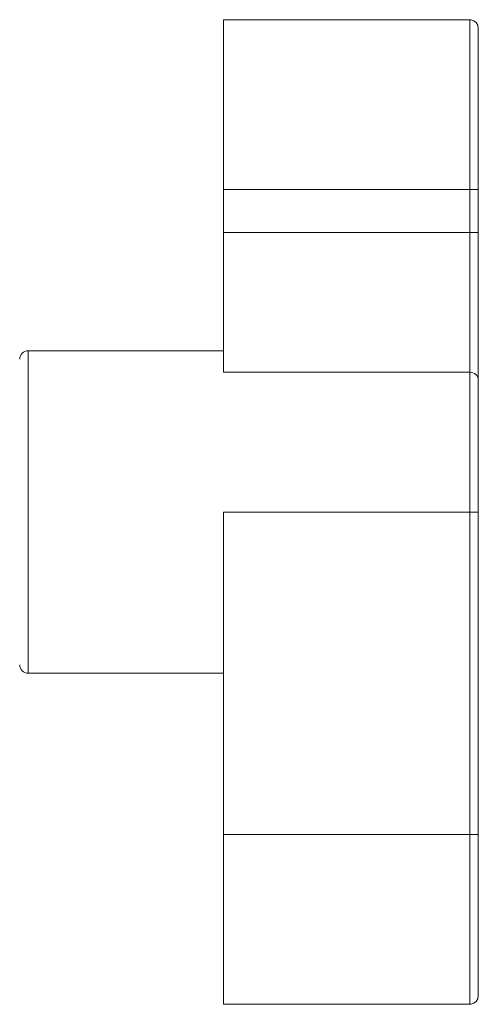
# Model space of a CAD drawing. Header units: millimetres. Extents: x 29170 to 33192, y 579 to 3108.
# Tile 93 of 256: x 29692 to 29719, y 2040 to 2098. Entities that reach past the tile are written whole.
import ezdxf

# ---------------------------------------------------------------- set-up
doc = ezdxf.new("R2010")
doc.units = ezdxf.units.MM
doc.layers.add('细实线', color=7, linetype='Continuous', lineweight=13)

msp = doc.modelspace()

# ---------------------------------------------------------------- linework, layer by layer
at = {"layer": '细实线'}
for p, q in [((29718.045, 2098.185), (29703.545, 2098.185)), ((29703.545, 2085.64), (29703.545, 2098.185)), ((29718.045, 2098.185), (29718.045, 2040.185)), ((29718.545, 2097.686), (29718.545, 2040.685)), ((29703.545, 2088.185), (29718.545, 2088.185)), ((29718.545, 2085.64), (29703.545, 2085.64)), ((29703.545, 2077.413), (29703.545, 2085.64)), ((29703.545, 2078.685), (29692.045, 2078.685)), ((29692.045, 2059.685), (29692.045, 2078.685)), ((29718.045, 2077.413), (29703.545, 2077.413)), ((29718.545, 2069.185), (29703.545, 2069.185)), ((29703.545, 2069.185), (29703.545, 2040.185)), ((29703.545, 2059.685), (29692.045, 2059.685)), ((29703.545, 2059.685), (29692.045, 2059.685)), ((29703.545, 2050.185), (29718.545, 2050.185)), ((29703.545, 2040.185), (29718.045, 2040.185))]:
    msp.add_line(p, q, dxfattribs=at)
for points in [[(29718.545, 2097.685), (29718.512, 2097.862), (29718.419, 2098.016), (29718.278, 2098.127), (29718.107, 2098.181), (29718.045, 2098.185)], [(29718.045, 2040.186), (29718.107, 2040.189), (29718.278, 2040.243), (29718.419, 2040.355), (29718.512, 2040.509), (29718.545, 2040.685)]]:
    msp.add_lwpolyline(points, dxfattribs=at)
for centre, start, end in [((29692.045, 2078.185), 90, 180), ((29692.045, 2060.185), 180, 270)]:
    msp.add_arc(centre, 0.5, start, end, dxfattribs=at)
msp.add_open_spline([(29718.545, 2076.98), (29718.545, 2077.036), (29718.517, 2077.154), (29718.364, 2077.347), (29718.17, 2077.413), (29718.045, 2077.413)], degree=3, knots=[0, 0, 0, 0, 0.235171, 0.480535, 1, 1, 1, 1], dxfattribs=at)

doc.saveas('drawing.dxf')
